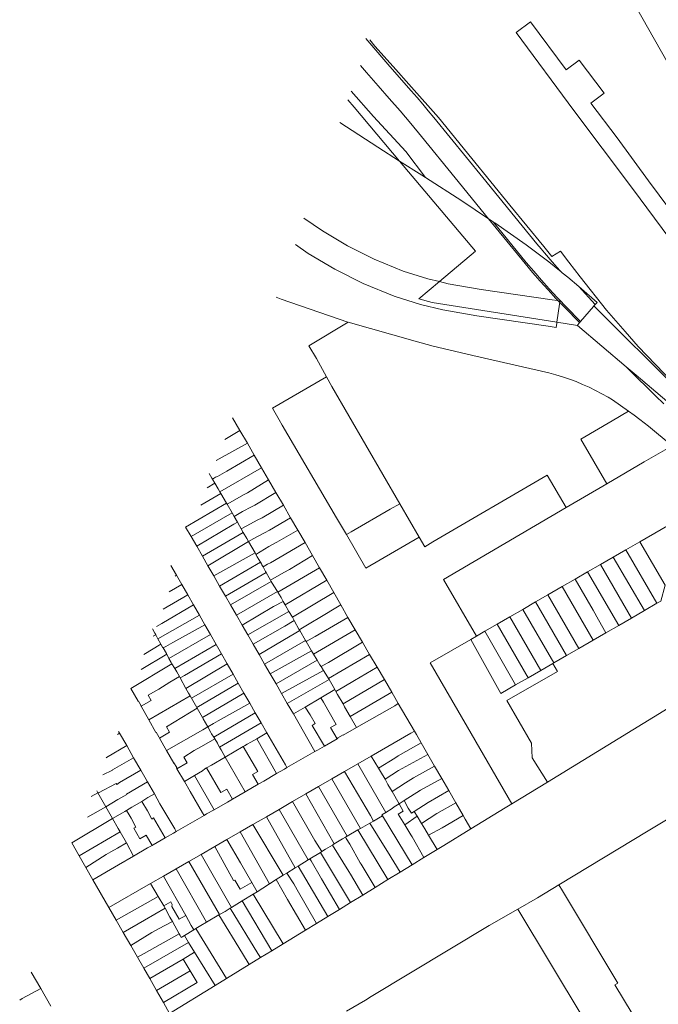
# Model space of a CAD drawing. Header units: metres. Extents: x 135785 to 137489, y 452643 to 455118.
# Tile 37 of 48: x 136302 to 136541, y 454481 to 454850. Entities that reach past the tile are written whole.
import ezdxf

# ---------------------------------------------------------------- set-up
doc = ezdxf.new("R2010")
doc.units = ezdxf.units.M
doc.layers.add('B-RO-KG-GRENS_PERCEEL-G', color=211, linetype='Continuous', lineweight=9)

msp = doc.modelspace()

# ---------------------------------------------------------------- linework, layer by layer
at = {"layer": 'B-RO-KG-GRENS_PERCEEL-G', "flags": 128}
for points in [[(136473.76, 454954.571), (136475.375, 454955.426), (136522.128, 454872.848), (136559.476, 454806.979), (136560.391, 454804.577), (136572.909, 454785.756), (136574.588, 454783.789), (136576.306, 454780.83), (136576.558, 454780.839), (136591.73, 454757.37), (136602.7, 454741.274), (136614.527, 454725.76), (136626.611, 454710.419), (136651.37, 454681.658)], [(136493.1, 454848.79), (136487.66, 454844.77)], [(136506.493, 454830.783), (136493.1, 454848.79)], [(136448.441, 454822.934), (136440.442, 454832.095), (136431.458, 454842.602)], [(136432.893, 454842.108), (136434.748, 454839.74), (136441.681, 454832.087), (136448.544, 454824.392), (136458.575, 454812.953), (136471.147, 454797.582), (136485.32, 454780.224), (136498.027, 454764.712)], [(136487.66, 454844.77), (136509.38, 454815.64), (136519.99, 454801.46), (136531.25, 454786.45)], [(136520.65, 454822.11), (136511.37, 454834.48), (136506.493, 454830.783)], [(136435.999, 454824.85), (136431.689, 454829.814), (136429.4, 454832.495)], [(136452.266, 454805.912), (136448.271, 454810.699), (136444.227, 454815.453), (136440.138, 454820.168), (136435.999, 454824.85)], [(136424.718, 454819.609), (136426.986, 454816.917), (136444.064, 454796.652)], [(136425.882, 454822.813), (136434.278, 454813.377), (136446.377, 454800.322), (136453.738, 454790.542)], [(136456.876, 454813.033), (136454.803, 454815.539), (136452.706, 454818.024), (136450.586, 454820.49), (136448.441, 454822.934)], [(136515.709, 454818.386), (136520.65, 454822.11)], [(136537.3, 454789.32), (136525.5, 454805.32), (136515.709, 454818.386)], [(136487.203, 454775.854), (136475.18, 454790.559), (136456.876, 454813.033)], [(136421.634, 454811.123), (136435.839, 454801.832)], [(136477.37, 454775.091), (136464.895, 454790.376), (136452.266, 454805.912)], [(136435.839, 454801.832), (136444.064, 454796.652)], [(136444.064, 454796.652), (136452.386, 454791.411)], [(136444.064, 454796.652), (136472.482, 454762.932), (136458.966, 454751.541)], [(136452.386, 454791.411), (136453.738, 454790.542)], [(136453.738, 454790.542), (136467.328, 454781.809)], [(136531.25, 454786.45), (136556.02, 454753.13), (136561.3, 454757.08), (136537.3, 454789.32)], [(136467.328, 454781.809), (136477.37, 454775.091)], [(136497.028, 454763.798), (136495.466, 454765.64), (136492.672, 454769.013), (136489.918, 454772.418), (136487.203, 454775.854)], [(136415.203, 454770.516), (136408.202, 454775.329)], [(136491.029, 454758.355), (136477.37, 454775.091)], [(136477.37, 454775.091), (136477.554, 454774.968)], [(136477.554, 454774.968), (136479.075, 454773.951)], [(136479.075, 454773.951), (136491.488, 454758.742)], [(136479.075, 454773.951), (136479.262, 454773.826)], [(136479.262, 454773.826), (136479.565, 454773.613)], [(136479.565, 454773.613), (136479.686, 454773.528)], [(136479.686, 454773.528), (136491.446, 454765.26)], [(136424.584, 454764.963), (136415.203, 454770.516)], [(136405.014, 454765.386), (136409.817, 454762.084)], [(136434.557, 454759.982), (136424.584, 454764.963)], [(136491.446, 454765.26), (136499.98, 454758.892)], [(136498.027, 454764.712), (136501.072, 454760.994)], [(136409.817, 454762.084), (136419.796, 454756.177)], [(136504.599, 454755.151), (136504.08, 454755.721), (136501.17, 454758.994), (136498.298, 454762.301), (136497.028, 454763.798)], [(136501.072, 454760.994), (136502.683, 454761.93)], [(136502.683, 454761.93), (136504.318, 454762.937), (136507.491, 454758.882), (136511.639, 454753.382), (136521.618, 454740.854), (136528.49, 454732.817), (136533.484, 454727.27), (136543.205, 454717.15), (136557.41, 454703.127), (136575.896, 454684.768), (136597.246, 454663.747), (136600.071, 454660.844), (136600.288, 454661.137), (136607.396, 454654.118), (136614.512, 454647.073), (136628.754, 454633.036), (136636.059, 454626.189), (136641.175, 454621.585)], [(136445.428, 454755.475), (136434.557, 454759.982)], [(136502.626, 454745.236), (136499.651, 454748.445), (136496.724, 454751.705), (136493.849, 454755.009), (136491.029, 454758.355)], [(136491.488, 454758.742), (136494.305, 454755.4), (136497.174, 454752.102), (136500.095, 454748.85), (136503.066, 454745.644)], [(136499.98, 454758.892), (136503.314, 454756.191)], [(136419.796, 454756.177), (136430.403, 454750.878)], [(136454.609, 454752.6), (136445.428, 454755.475)], [(136503.314, 454756.191), (136504.599, 454755.151)], [(136504.599, 454755.151), (136504.953, 454754.864)], [(136504.953, 454754.864), (136507.033, 454753.195)], [(136430.403, 454750.878), (136442.012, 454746.065)], [(136458.966, 454751.541), (136451.309, 454745.088), (136456.217, 454743.779), (136502.942, 454736.317)], [(136458.966, 454751.541), (136454.609, 454752.6)], [(136462.264, 454750.739), (136458.966, 454751.541)], [(136474.55, 454748.636), (136462.264, 454750.739)], [(136507.033, 454753.195), (136511.142, 454749.674)], [(136511.142, 454749.674), (136518.027, 454743.773)], [(136511.142, 454749.674), (136517.327, 454742.964)], [(136442.012, 454746.065), (136451.931, 454742.96)], [(136501.15, 454744.71), (136474.55, 454748.636)], [(136424.844, 454736.316), (136424.634, 454736.376), (136399.652, 454744.93), (136397.846, 454745.658)], [(136451.931, 454742.96), (136460.236, 454740.941)], [(136503.132, 454744.418), (136501.15, 454744.71)], [(136502.626, 454745.236), (136502.634, 454745.228)], [(136503.462, 454744.369), (136502.634, 454745.228)], [(136502.942, 454736.317), (136503.942, 454743.08)], [(136503.066, 454745.644), (136507.07, 454741.489), (136511.111, 454737.37), (136511.85, 454736.63)], [(136503.462, 454744.369), (136503.132, 454744.418)], [(136504.043, 454743.766), (136503.462, 454744.369)], [(136504.118, 454744.272), (136503.462, 454744.369)], [(136503.942, 454743.08), (136504.043, 454743.766)], [(136504.043, 454743.766), (136504.118, 454744.272)], [(136511.456, 454736.176), (136510.684, 454736.949), (136506.64, 454741.071), (136504.043, 454743.766)], [(136516.864, 454742.429), (136516.642, 454742.172)], [(136517.327, 454742.964), (136516.864, 454742.429)], [(136589.014, 454670.819), (136572.571, 454687.016), (136554.747, 454704.694), (136539.169, 454720.204), (136526.316, 454732.982), (136516.864, 454742.429)], [(136518.027, 454743.773), (136517.327, 454742.964)], [(136460.236, 454740.941), (136472.966, 454738.762)], [(136472.966, 454738.762), (136499.688, 454734.817)], [(136516.642, 454742.172), (136511.85, 454736.63)], [(136424.844, 454736.316), (136410.058, 454727.53), (136412.896, 454722.768)], [(136424.844, 454736.316), (136449.878, 454729.231), (136456.578, 454727.387), (136464.598, 454725.477), (136471.548, 454723.879), (136499.998, 454717.409), (136502.574, 454716.692), (136505.128, 454715.899), (136507.656, 454715.03), (136510.158, 454714.085), (136512.63, 454713.066), (136515.071, 454711.974), (136517.478, 454710.809), (136519.848, 454709.572), (136522.181, 454708.265), (136523.829, 454707.286), (136526.842, 454705.201), (136529.816, 454703.061)], [(136499.688, 454734.817), (136502.655, 454734.379)], [(136502.655, 454734.379), (136502.896, 454736.009)], [(136502.896, 454736.009), (136502.942, 454736.317)], [(136502.942, 454736.317), (136510.736, 454735.138)], [(136511.34, 454736.041), (136510.634, 454735.225)], [(136510.634, 454735.225), (136510.736, 454735.138)], [(136510.736, 454735.138), (136528.952, 454719.666)], [(136511.456, 454736.176), (136511.34, 454736.041)], [(136511.757, 454736.523), (136511.456, 454736.176)], [(136511.85, 454736.63), (136511.757, 454736.523)], [(136412.896, 454722.768), (136416.674, 454715.859)], [(136528.952, 454719.666), (136529.986, 454718.641), (136539.936, 454708.806), (136543.08, 454705.722)], [(136528.952, 454719.666), (136532.63, 454716.543)], [(136532.63, 454716.543), (136544.114, 454706.79)], [(136396.389, 454704.169), (136416.674, 454715.859)], [(136416.674, 454715.859), (136418.604, 454712.328)], [(136418.604, 454712.328), (136444.112, 454668.35)], [(136396.389, 454704.169), (136398.934, 454699.781)], [(136523.673, 454699.459), (136529.816, 454703.061)], [(136546.175, 454690.069), (136537.248, 454697.356), (136534.018, 454699.89), (136531.928, 454701.49), (136529.816, 454703.061)], [(136381.479, 454700.507), (136381.428, 454700.477)], [(136381.479, 454700.507), (136381.454, 454700.548)], [(136384.226, 454695.785), (136381.479, 454700.507)], [(136420.456, 454663.126), (136400.059, 454697.759), (136398.934, 454699.781)], [(136521.726, 454675.865), (136511.918, 454692.567), (136523.673, 454699.459)], [(136378.522, 454692.479), (136384.226, 454695.785)], [(136387.013, 454690.989), (136384.226, 454695.785)], [(136376.44, 454685.207), (136387.013, 454690.989)], [(136389.588, 454686.558), (136387.013, 454690.989)], [(136535.669, 454684.007), (136546.175, 454690.069)], [(136375.285, 454684.588), (136376.44, 454685.207)], [(136379.339, 454680.568), (136389.588, 454686.558)], [(136392.321, 454681.855), (136389.588, 454686.558)], [(136535.669, 454684.007), (136521.726, 454675.865)], [(136372.708, 454679.719), (136373.746, 454677.916)], [(136375.833, 454678.586), (136379.339, 454680.568)], [(136392.321, 454681.855), (136376.73, 454672.853)], [(136394.92, 454677.381), (136392.321, 454681.855)], [(136371.918, 454674.306), (136374.893, 454676.037)], [(136373.746, 454677.916), (136373.975, 454677.633)], [(136375.102, 454678.281), (136373.975, 454677.633)], [(136374.893, 454676.037), (136373.975, 454677.633)], [(136376.06, 454674.01), (136374.893, 454676.037)], [(136375.102, 454678.281), (136375.833, 454678.586)], [(136394.92, 454677.381), (136387.039, 454672.477)], [(136397.746, 454672.519), (136394.92, 454677.381)], [(136506.419, 454666.98), (136499.369, 454679.009), (136456.509, 454654.153), (136453.459, 454652.279), (136451.411, 454655.801)], [(136506.419, 454666.98), (136521.726, 454675.865)], [(136377.1, 454672.215), (136369.553, 454667.796)], [(136376.73, 454672.853), (136376.06, 454674.01)], [(136377.1, 454672.215), (136376.73, 454672.853)], [(136379.224, 454668.551), (136377.1, 454672.215)], [(136385.6, 454671.65), (136387.039, 454672.477)], [(136389.806, 454667.831), (136397.746, 454672.519)], [(136400.498, 454667.782), (136397.746, 454672.519)], [(136379.224, 454668.551), (136363.885, 454659.635)], [(136379.456, 454668.15), (136379.224, 454668.551)], [(136379.456, 454668.15), (136382.353, 454669.861)], [(136382.353, 454669.861), (136385.6, 454671.65)], [(136365.962, 454656.043), (136381.328, 454664.92)], [(136381.328, 454664.92), (136379.456, 454668.15)], [(136382.085, 454663.614), (136381.328, 454664.92)], [(136382.085, 454663.614), (136385.198, 454665.407)], [(136385.198, 454665.407), (136386.21, 454665.94)], [(136386.21, 454665.94), (136387.59, 454666.666)], [(136387.59, 454666.666), (136389.806, 454667.831)], [(136400.498, 454667.782), (136392.592, 454663.153)], [(136403.201, 454663.131), (136400.498, 454667.782)], [(136425.877, 454657.829), (136440.542, 454666.29)], [(136444.112, 454668.35), (136440.542, 454666.29)], [(136451.411, 454655.801), (136444.112, 454668.35)], [(136506.419, 454666.98), (136460.454, 454640.015), (136472.825, 454618.789)], [(136381.959, 454660.683), (136383.343, 454661.444)], [(136383.343, 454661.444), (136382.085, 454663.614)], [(136383.343, 454661.444), (136384.111, 454660.046)], [(136390.724, 454662.231), (136386.782, 454660.086)], [(136390.724, 454662.231), (136392.592, 454663.153)], [(136395.372, 454658.482), (136403.201, 454663.131)], [(136405.9, 454658.486), (136403.201, 454663.131)], [(136420.456, 454663.126), (136424.159, 454656.838)], [(136574.258, 454641.274), (136550.281, 454663.517), (136547.676, 454661.974), (136534.038, 454654.145)], [(136363.885, 454659.635), (136365.962, 454656.043)], [(136368.03, 454652.464), (136381.959, 454660.683)], [(136385.483, 454657.633), (136370.196, 454648.719)], [(136384.111, 454660.046), (136384.73, 454658.92)], [(136386.782, 454660.086), (136384.73, 454658.92)], [(136384.73, 454658.92), (136385.483, 454657.633)], [(136385.483, 454657.633), (136386.838, 454655.318)], [(136392.882, 454657.278), (136393.46, 454657.418)], [(136395.372, 454658.482), (136393.46, 454657.418)], [(136405.9, 454658.486), (136398.035, 454654.008)], [(136405.9, 454658.486), (136408.617, 454653.798)], [(136424.159, 454656.838), (136425.877, 454657.829)], [(136365.962, 454656.043), (136368.03, 454652.464)], [(136372.259, 454645.151), (136387.496, 454654.175)], [(136386.838, 454655.318), (136387.496, 454654.175)], [(136389.441, 454655.398), (136387.496, 454654.175)], [(136387.496, 454654.175), (136389.898, 454650.004)], [(136389.441, 454655.398), (136392.882, 454657.278)], [(136395.073, 454652.327), (136398.035, 454654.008)], [(136395.64, 454646.28), (136408.617, 454653.798)], [(136408.617, 454653.798), (136411.385, 454649.023)], [(136451.411, 454655.801), (136431.355, 454644.232), (136424.159, 454656.838)], [(136534.038, 454654.145), (136528.807, 454651.123)], [(136534.038, 454654.145), (136543.573, 454637.872), (136541.88, 454631.904), (136540.475, 454631.093)], [(136368.03, 454652.464), (136370.196, 454648.719)], [(136395.073, 454652.327), (136390.247, 454649.397)], [(136528.807, 454651.123), (136524.075, 454648.39)], [(136540.475, 454631.093), (136528.807, 454651.123)], [(136370.196, 454648.719), (136372.259, 454645.151)], [(136389.898, 454650.004), (136374.456, 454641.35)], [(136376.643, 454637.568), (136391.914, 454646.496)], [(136389.898, 454650.004), (136390.247, 454649.397)], [(136390.247, 454649.397), (136390.742, 454648.538)], [(136390.742, 454648.538), (136391.914, 454646.496)], [(136391.914, 454646.496), (136392.285, 454645.851)], [(136411.385, 454649.023), (136402.81, 454643.794)], [(136411.385, 454649.023), (136414.105, 454644.331)], [(136524.075, 454648.39), (136519.297, 454645.63)], [(136524.075, 454648.39), (136535.79, 454628.388)], [(136358.356, 454645.223), (136360.452, 454641.599)], [(136372.259, 454645.151), (136374.456, 454641.35)], [(136394.008, 454642.682), (136378.808, 454633.812)], [(136392.458, 454645.513), (136392.285, 454645.851)], [(136392.458, 454645.513), (136392.895, 454644.709)], [(136394.626, 454645.684), (136392.895, 454644.709)], [(136392.895, 454644.709), (136393.815, 454643.015)], [(136393.815, 454643.015), (136394.008, 454642.682)], [(136394.008, 454642.682), (136395.184, 454640.655)], [(136394.626, 454645.684), (136395.64, 454646.28)], [(136398.425, 454635.217), (136414.105, 454644.331)], [(136400.647, 454642.606), (136402.81, 454643.794)], [(136416.773, 454639.718), (136414.105, 454644.331)], [(136514.48, 454642.848), (136509.778, 454640.132)], [(136519.297, 454645.63), (136514.48, 454642.848)], [(136514.48, 454642.848), (136526.143, 454622.819)], [(136530.929, 454625.582), (136519.297, 454645.63)], [(136360.452, 454641.599), (136359.923, 454641.295)], [(136360.452, 454641.599), (136362.459, 454638.131)], [(136374.456, 454641.35), (136376.643, 454637.568)], [(136395.98, 454639.269), (136380.721, 454630.494)], [(136395.184, 454640.655), (136395.726, 454639.712)], [(136400.647, 454642.606), (136395.726, 454639.712)], [(136395.726, 454639.712), (136395.98, 454639.269)], [(136395.98, 454639.269), (136396.902, 454637.665)], [(136416.773, 454639.718), (136401.176, 454630.525)], [(136416.773, 454639.718), (136419.417, 454635.088)], [(136509.778, 454640.132), (136504.957, 454637.348)], [(136516.514, 454628.499), (136509.778, 454640.132)], [(136357.775, 454635.384), (136362.459, 454638.131)], [(136362.459, 454638.131), (136364.674, 454634.302)], [(136376.643, 454637.568), (136378.808, 454633.812)], [(136382.955, 454626.619), (136398.268, 454635.469)], [(136396.902, 454637.665), (136398.268, 454635.469)], [(136398.268, 454635.469), (136398.425, 454635.217)], [(136504.957, 454637.348), (136499.627, 454634.269)], [(136504.957, 454637.348), (136516.572, 454617.293)], [(136364.674, 454634.302), (136355.426, 454628.921)], [(136364.674, 454634.302), (136366.876, 454630.482)], [(136378.808, 454633.812), (136380.721, 454630.494)], [(136396.809, 454629.905), (136400.439, 454631.795)], [(136398.425, 454635.217), (136399.644, 454633.256)], [(136399.644, 454633.256), (136400.439, 454631.795)], [(136400.439, 454631.795), (136401.176, 454630.525)], [(136403.874, 454625.878), (136419.417, 454635.088)], [(136419.417, 454635.088), (136422.045, 454630.485)], [(136494.996, 454631.594), (136490.169, 454628.806)], [(136499.627, 454634.269), (136494.996, 454631.594)], [(136494.996, 454631.594), (136506.601, 454611.537)], [(136511.217, 454614.202), (136499.627, 454634.269)], [(136354.964, 454623.59), (136366.876, 454630.482)], [(136366.876, 454630.482), (136369.038, 454626.703)], [(136380.721, 454630.494), (136382.955, 454626.619)], [(136396.809, 454629.905), (136385.063, 454622.962)], [(136387.192, 454619.268), (136402.61, 454628.056)], [(136401.176, 454630.525), (136402.61, 454628.056)], [(136402.61, 454628.056), (136403.874, 454625.878)], [(136422.045, 454630.485), (136413.527, 454625.381)], [(136422.045, 454630.485), (136424.703, 454625.828)], [(136490.169, 454628.806), (136485.384, 454626.043)], [(136501.821, 454608.777), (136490.169, 454628.806)], [(136516.514, 454628.499), (136518.586, 454624.888)], [(136530.929, 454625.582), (136535.79, 454628.388)], [(136535.79, 454628.388), (136540.475, 454631.093)], [(136369.038, 454626.703), (136353.506, 454617.833)], [(136369.038, 454626.703), (136371.128, 454623.051)], [(136382.955, 454626.619), (136385.063, 454622.962)], [(136401.069, 454622.519), (136404.611, 454624.609)], [(136403.874, 454625.878), (136404.611, 454624.609)], [(136406.489, 454621.215), (136404.611, 454624.609)], [(136411.395, 454624.126), (136413.527, 454625.381)], [(136412.36, 454618.67), (136424.703, 454625.828)], [(136427.459, 454621.114), (136424.703, 454625.828)], [(136485.384, 454626.043), (136480.649, 454623.308)], [(136485.384, 454626.043), (136496.942, 454605.961)], [(136521.323, 454620.036), (136518.586, 454624.888)], [(136526.143, 454622.819), (136530.929, 454625.582)], [(136352.331, 454619.938), (136351.428, 454621.518)], [(136352.948, 454622.402), (136354.964, 454623.59)], [(136359.04, 454616.466), (136371.128, 454623.051)], [(136371.128, 454623.051), (136373.207, 454619.417)], [(136385.063, 454622.962), (136387.192, 454619.268)], [(136401.069, 454622.519), (136389.22, 454615.739)], [(136403.062, 454618.743), (136406.68, 454620.87)], [(136411.395, 454624.126), (136406.489, 454621.215)], [(136406.68, 454620.87), (136406.489, 454621.215)], [(136406.68, 454620.87), (136408.845, 454617.113)], [(136427.459, 454621.114), (136411.842, 454612.03)], [(136430.168, 454616.482), (136427.459, 454621.114)], [(136475.955, 454620.596), (136472.825, 454618.789)], [(136480.649, 454623.308), (136475.955, 454620.596)], [(136475.955, 454620.596), (136487.489, 454600.503)], [(136492.233, 454603.242), (136480.649, 454623.308)], [(136521.323, 454620.036), (136526.143, 454622.819)], [(136352.678, 454619.316), (136351.731, 454618.752)], [(136352.331, 454619.938), (136352.678, 454619.316)], [(136352.678, 454619.316), (136353.506, 454617.833)], [(136353.506, 454617.833), (136354.66, 454615.766)], [(136373.207, 454619.417), (136357.655, 454610.462)], [(136373.207, 454619.417), (136375.356, 454615.655)], [(136387.192, 454619.268), (136389.22, 454615.739)], [(136403.062, 454618.743), (136391.411, 454611.923)], [(136393.475, 454608.327), (136408.845, 454617.113)], [(136408.845, 454617.113), (136409.041, 454616.773)], [(136409.041, 454616.773), (136412.36, 454618.67)], [(136486.155, 454556.005), (136469.521, 454584.75), (136455.537, 454608.807), (136470.716, 454617.57)], [(136472.825, 454618.789), (136470.716, 454617.57)], [(136470.716, 454617.57), (136481.985, 454597.326), (136487.489, 454600.503)], [(136511.217, 454614.202), (136516.572, 454617.293)], [(136516.572, 454617.293), (136521.323, 454620.036)], [(136348.204, 454611.916), (136354.66, 454615.766)], [(136354.66, 454615.766), (136355.266, 454614.68)], [(136355.429, 454614.408), (136355.266, 454614.68)], [(136356.42, 454614.97), (136355.429, 454614.408)], [(136356.68, 454612.32), (136355.429, 454614.408)], [(136359.04, 454616.466), (136356.42, 454614.97)], [(136375.356, 454615.655), (136359.825, 454606.738)], [(136375.356, 454615.655), (136377.366, 454612.122)], [(136389.22, 454615.739), (136391.411, 454611.923)], [(136411.065, 454613.345), (136395.564, 454604.689)], [(136409.041, 454616.773), (136411.065, 454613.345)], [(136411.065, 454613.345), (136411.842, 454612.03)], [(136417.365, 454608.908), (136430.168, 454616.482)], [(136432.835, 454611.923), (136430.168, 454616.482)], [(136506.601, 454611.537), (136511.217, 454614.202)], [(136347.216, 454606.327), (136356.804, 454612.033)], [(136356.804, 454612.033), (136356.68, 454612.32)], [(136357.655, 454610.462), (136356.804, 454612.033)], [(136358.49, 454608.87), (136357.655, 454610.462)], [(136363.416, 454603.996), (136377.366, 454612.122)], [(136377.366, 454612.122), (136379.471, 454608.423)], [(136391.411, 454611.923), (136393.475, 454608.327)], [(136397.75, 454600.881), (136413.158, 454609.8)], [(136411.842, 454612.03), (136413.158, 454609.8)], [(136413.158, 454609.8), (136414.227, 454607.99)], [(136432.835, 454611.923), (136417.437, 454602.906)], [(136435.636, 454607.135), (136432.835, 454611.923)], [(136501.821, 454608.777), (136506.601, 454611.537)], [(136343.414, 454599.237), (136358.773, 454608.419)], [(136358.773, 454608.419), (136358.49, 454608.87)], [(136359.825, 454606.738), (136358.773, 454608.419)], [(136360.625, 454605.46), (136359.825, 454606.738)], [(136364.032, 454599.228), (136379.471, 454608.423)], [(136379.471, 454608.423), (136381.654, 454604.585)], [(136393.475, 454608.327), (136395.564, 454604.689)], [(136415.564, 454605.959), (136399.796, 454597.342)], [(136414.227, 454607.99), (136414.623, 454607.388)], [(136416.9, 454608.653), (136414.623, 454607.388)], [(136414.623, 454607.388), (136415.564, 454605.959)], [(136415.564, 454605.959), (136416.454, 454604.608)], [(136416.9, 454608.653), (136417.365, 454608.908)], [(136427.187, 454602.145), (136435.636, 454607.135)], [(136438.34, 454602.514), (136435.636, 454607.135)], [(136501.422, 454608.547), (136503.195, 454605.537), (136484.214, 454594.678), (136493.495, 454578.673), (136493.76, 454573.285), (136499.443, 454564.139)], [(136492.233, 454603.242), (136496.942, 454605.961)], [(136496.942, 454605.961), (136501.422, 454608.547)], [(136501.422, 454608.547), (136501.821, 454608.777)], [(136357.921, 454601.529), (136361.644, 454603.656)], [(136361.644, 454603.656), (136360.625, 454605.46)], [(136361.89, 454603.22), (136361.644, 454603.656)], [(136361.89, 454603.22), (136363.416, 454603.996)], [(136364.032, 454599.228), (136361.89, 454603.22)], [(136381.654, 454604.585), (136366.095, 454595.531)], [(136381.654, 454604.585), (136383.619, 454601.133)], [(136395.564, 454604.689), (136397.75, 454600.881)], [(136401.982, 454593.569), (136417.606, 454602.615)], [(136416.454, 454604.608), (136417.437, 454602.906)], [(136417.437, 454602.906), (136417.606, 454602.615)], [(136417.606, 454602.615), (136419.117, 454599.999)], [(136438.34, 454602.514), (136422.86, 454593.429)], [(136423.112, 454599.836), (136427.187, 454602.145)], [(136438.34, 454602.514), (136441.106, 454597.768)], [(136487.489, 454600.503), (136492.233, 454603.242)], [(136499.443, 454564.139), (136557.949, 454599.999), (136564.161, 454603.743)], [(136343.414, 454599.237), (136346.166, 454594.453), (136346.251, 454594.467), (136347.279, 454592.673), (136347.174, 454592.619), (136347.231, 454592.518)], [(136353.905, 454598.998), (136349.914, 454596.654), (136350.951, 454594.746), (136347.231, 454592.518)], [(136353.905, 454598.998), (136357.921, 454601.529)], [(136364.964, 454597.49), (136364.032, 454599.228)], [(136383.619, 454601.133), (136368.117, 454592.03)], [(136385.76, 454597.414), (136383.619, 454601.133)], [(136399.796, 454597.342), (136397.75, 454600.881)], [(136414.496, 454595.752), (136419.757, 454598.804)], [(136419.117, 454599.999), (136419.757, 454598.804)], [(136419.757, 454598.804), (136420.161, 454598.1)], [(136420.161, 454598.1), (136423.112, 454599.836)], [(136365.569, 454596.443), (136350.118, 454587.443)], [(136365.569, 454596.443), (136364.964, 454597.49)], [(136366.095, 454595.531), (136365.569, 454596.443)], [(136368.117, 454592.03), (136366.095, 454595.531)], [(136385.76, 454597.414), (136370.277, 454588.289)], [(136385.76, 454597.414), (136387.906, 454593.703)], [(136401.982, 454593.569), (136399.796, 454597.342)], [(136414.496, 454595.752), (136408.616, 454592.261)], [(136415.582, 454594.034), (136414.496, 454595.752)], [(136420.161, 454598.1), (136420.83, 454596.936)], [(136422.86, 454593.429), (136420.83, 454596.936)], [(136425.525, 454588.722), (136441.106, 454597.768)], [(136441.106, 454597.768), (136442.868, 454594.733)], [(136443.529, 454593.597), (136442.868, 454594.733)], [(136347.231, 454592.518), (136350.118, 454587.443)], [(136368.264, 454591.775), (136356.717, 454584.847), (136357.855, 454582.863), (136354.101, 454580.559)], [(136368.264, 454591.775), (136368.117, 454592.03)], [(136370.277, 454588.289), (136368.264, 454591.775)], [(136387.906, 454593.703), (136376.067, 454587.057)], [(136387.906, 454593.703), (136389.996, 454590.091)], [(136404.243, 454589.665), (136401.982, 454593.569)], [(136408.616, 454592.261), (136404.243, 454589.665)], [(136408.616, 454592.261), (136410.595, 454589.303)], [(136420.625, 454580.396), (136418.223, 454584.59), (136420.257, 454585.73), (136415.582, 454594.034)], [(136423.464, 454592.385), (136422.86, 454593.429)], [(136423.464, 454592.385), (136425.525, 454588.722)], [(136442.313, 454592.752), (136427.863, 454584.566)], [(136442.313, 454592.752), (136443.529, 454593.597)], [(136449.586, 454583.191), (136443.529, 454593.597)], [(136350.118, 454587.443), (136352.781, 454582.762), (136352.886, 454582.801), (136353.908, 454581.119), (136353.808, 454581.069), (136354.101, 454580.559)], [(136370.508, 454587.89), (136370.277, 454588.289)], [(136372.163, 454584.876), (136370.508, 454587.89)], [(136389.996, 454590.091), (136374.399, 454580.978)], [(136389.996, 454590.091), (136392.163, 454586.346)], [(136411.77, 454576.534), (136404.243, 454589.665)], [(136412.476, 454586.048), (136410.595, 454589.303)], [(136425.525, 454588.722), (136427.863, 454584.566)], [(136356.761, 454575.933), (136370.293, 454583.729)], [(136370.293, 454583.729), (136372.163, 454584.876)], [(136372.163, 454584.876), (136374.3, 454586.098)], [(136373.299, 454582.727), (136372.163, 454584.876)], [(136374.3, 454586.098), (136376.067, 454587.057)], [(136392.163, 454586.346), (136376.584, 454577.207)], [(136392.163, 454586.346), (136394.324, 454582.61)], [(136415.866, 454577.642), (136411.292, 454585.368), (136412.476, 454586.048)], [(136427.863, 454584.566), (136422.943, 454581.73), (136422.889, 454581.835), (136420.934, 454580.705), (136420.969, 454580.595), (136420.625, 454580.396)], [(136339.151, 454582.443), (136338.379, 454582.007)], [(136338.776, 454583.099), (136339.151, 454582.443)], [(136339.151, 454582.443), (136341.81, 454577.795)], [(136356.761, 454575.933), (136354.101, 454580.559)], [(136368.971, 454576.977), (136374.832, 454580.286)], [(136373.299, 454582.727), (136373.61, 454582.237)], [(136374.399, 454580.978), (136373.61, 454582.237)], [(136374.832, 454580.286), (136374.399, 454580.978)], [(136374.832, 454580.286), (136375.786, 454578.661)], [(136388.305, 454579.107), (136390.515, 454580.379)], [(136390.515, 454580.379), (136394.324, 454582.61)], [(136390.515, 454580.379), (136397.974, 454567.311)], [(136394.324, 454582.61), (136401.259, 454570.623)], [(136420.625, 454580.396), (136415.866, 454577.642)], [(136433.428, 454573.89), (136448.291, 454582.451)], [(136449.586, 454583.191), (136448.291, 454582.451)], [(136449.586, 454583.191), (136450.321, 454581.922)], [(136450.321, 454581.922), (136452.085, 454578.876)], [(136341.81, 454577.795), (136334.219, 454573.327), (136334.116, 454573.254)], [(136341.81, 454577.795), (136344.412, 454573.247)], [(136367.146, 454575.967), (136368.252, 454576.573)], [(136368.252, 454576.573), (136368.971, 454576.977)], [(136375.786, 454578.661), (136375.92, 454578.317)], [(136375.92, 454578.317), (136376.584, 454577.207)], [(136376.584, 454577.207), (136377.162, 454576.24)], [(136378.734, 454573.518), (136385.489, 454577.501)], [(136385.489, 454577.501), (136385.956, 454577.776)], [(136391.103, 454563.356), (136388.976, 454567.015), (136390.935, 454568.129), (136385.489, 454577.501)], [(136385.956, 454577.776), (136386.993, 454578.354)], [(136386.993, 454578.354), (136388.305, 454579.107)], [(136411.77, 454576.534), (136412.31, 454575.591)], [(136415.866, 454577.642), (136413.34, 454576.083)], [(136436.159, 454569.39), (136442.264, 454573.045), (136443.511, 454573.983), (136452.085, 454578.876)], [(136452.085, 454578.876), (136454.598, 454574.535)], [(136332.876, 454566.864), (136336.442, 454568.646), (136336.442, 454568.697), (136344.412, 454573.247)], [(136344.412, 454573.247), (136347.061, 454568.63)], [(136356.761, 454575.933), (136359.434, 454571.283), (136359.529, 454571.327), (136360.55, 454569.58), (136360.435, 454569.507), (136360.643, 454569.148)], [(136367.146, 454575.967), (136363.267, 454573.473), (136364.481, 454571.412), (136360.643, 454569.148)], [(136373.591, 454570.486), (136378.734, 454573.518)], [(136378.734, 454573.518), (136377.162, 454576.24)], [(136386.233, 454560.537), (136378.734, 454573.518)], [(136401.867, 454569.571), (136412.31, 454575.591)], [(136412.31, 454575.591), (136413.34, 454576.083)], [(136433.428, 454573.89), (136428.422, 454571.002)], [(136436.159, 454569.39), (136433.428, 454573.89)], [(136454.598, 454574.535), (136443.655, 454568.44)], [(136454.598, 454574.535), (136457.172, 454570.089)], [(136582.655, 454573.261), (136537.139, 454545.863), (136503.709, 454525.663)], [(136363.444, 454564.31), (136360.643, 454569.148)], [(136370.238, 454568.391), (136371.119, 454569.057)], [(136371.76, 454569.428), (136371.119, 454569.057)], [(136373.591, 454570.486), (136371.76, 454569.428)], [(136371.76, 454569.428), (136377.101, 454560.229), (136379.389, 454561.494), (136381.425, 454557.753)], [(136400.914, 454569.02), (136397.974, 454567.311)], [(136400.914, 454569.02), (136401.867, 454569.571)], [(136401.259, 454570.623), (136401.867, 454569.571)], [(136423.442, 454568.12), (136428.422, 454571.002)], [(136438.854, 454552.806), (136428.422, 454571.002)], [(136436.906, 454568.159), (136436.159, 454569.39)], [(136449.301, 454565.802), (136457.172, 454570.089)], [(136457.172, 454570.089), (136459.818, 454565.517)], [(136347.061, 454568.63), (136339.123, 454564.041), (136339.148, 454563.939), (136338.105, 454563.306), (136337.881, 454563.607)], [(136347.061, 454568.63), (136349.62, 454564.18)], [(136367.216, 454566.567), (136363.444, 454564.31)], [(136367.216, 454566.567), (136370.238, 454568.391)], [(136374.541, 454553.8), (136367.216, 454566.567)], [(136397.974, 454567.311), (136393.193, 454564.532)], [(136413.691, 454562.477), (136418.714, 454565.384)], [(136418.714, 454565.384), (136423.442, 454568.12)], [(136429.399, 454546.756), (136418.714, 454565.384)], [(136423.442, 454568.12), (136433.109, 454551.687)], [(136436.906, 454568.159), (136438.646, 454565.188)], [(136438.646, 454565.188), (136443.655, 454568.44)], [(136445.765, 454557.203), (136451.937, 454561.08), (136459.818, 454565.517)], [(136446.228, 454563.848), (136449.301, 454565.802)], [(136459.818, 454565.517), (136462.46, 454560.954)], [(136331.066, 454560.143), (136331.181, 454560.204), (136331.24, 454560.1), (136337.881, 454563.607)], [(136349.62, 454564.18), (136341.804, 454559.562), (136341.889, 454559.557)], [(136349.62, 454564.18), (136352.202, 454559.691)], [(136370.193, 454552.667), (136365.615, 454560.618), (136363.444, 454564.31)], [(136391.103, 454563.356), (136386.233, 454560.537)], [(136391.103, 454563.356), (136393.193, 454564.532)], [(136408.923, 454559.718), (136413.691, 454562.477)], [(136424.445, 454543.913), (136413.691, 454562.477)], [(136438.646, 454565.188), (136439.661, 454563.22)], [(136439.661, 454563.22), (136441.21, 454560.658)], [(136441.21, 454560.658), (136446.228, 454563.848)], [(136486.155, 454556.005), (136499.443, 454564.139)], [(136331.066, 454560.143), (136328.483, 454558.78)], [(136331.066, 454560.143), (136330.681, 454560.822)], [(136334.027, 454554.925), (136331.066, 454560.143)], [(136338.45, 454557.66), (136341.889, 454559.557)], [(136349.795, 454558.319), (136347.541, 454556.932)], [(136349.795, 454558.319), (136352.202, 454559.691)], [(136359.847, 454546.583), (136354.283, 454556.013), (136352.202, 454559.691)], [(136386.233, 454560.537), (136381.425, 454557.753)], [(136408.923, 454559.718), (136403.985, 454556.86)], [(136408.923, 454559.718), (136419.6, 454540.997)], [(136443.835, 454555.991), (136441.21, 454560.658)], [(136462.46, 454560.954), (136454.77, 454556.5), (136449.518, 454553.135)], [(136462.46, 454560.954), (136465.143, 454556.32)], [(136327.103, 454550.977), (136334.027, 454554.925)], [(136338.45, 454557.66), (136334.027, 454554.925)], [(136336.538, 454550.499), (136334.027, 454554.925)], [(136343.707, 454554.696), (136341.729, 454553.549)], [(136343.707, 454554.696), (136347.541, 454556.932)], [(136347.541, 454556.932), (136349.609, 454553.34)], [(136379.537, 454556.644), (136374.541, 454553.8)], [(136379.537, 454556.644), (136381.425, 454557.753)], [(136398.899, 454553.925), (136403.985, 454556.86)], [(136412.296, 454542.324), (136403.985, 454556.86)], [(136441.25, 454554.271), (136438.854, 454552.806)], [(136441.25, 454554.271), (136442.026, 454554.854)], [(136442.026, 454554.854), (136443.835, 454555.991)], [(136443.835, 454555.991), (136445.765, 454557.203)], [(136445.444, 454553.28), (136443.835, 454555.991)], [(136447.312, 454554.407), (136445.765, 454557.203)], [(136449.518, 454553.135), (136448.484, 454552.473), (136447.312, 454554.407)], [(136465.143, 454556.32), (136457.96, 454552.376), (136452.315, 454548.586)], [(136465.143, 454556.32), (136467.868, 454551.614)], [(136483.589, 454554.547), (136470.738, 454546.655)], [(136486.155, 454556.005), (136483.589, 454554.547)], [(136321.268, 454541.371), (136336.538, 454550.499)], [(136336.538, 454550.499), (136340.214, 454552.696)], [(136338.655, 454546.768), (136336.538, 454550.499)], [(136341.108, 454553.189), (136340.214, 454552.696)], [(136341.729, 454553.549), (136341.108, 454553.189)], [(136342.725, 454551.943), (136341.729, 454553.549)], [(136343.464, 454550.659), (136342.725, 454551.943)], [(136343.464, 454550.659), (136345.296, 454547.307)], [(136349.609, 454553.34), (136351.179, 454550.317), (136351.891, 454550.773), (136356.207, 454543.225)], [(136360.31, 454545.583), (136370.778, 454551.652)], [(136370.778, 454551.652), (136370.193, 454552.667)], [(136370.778, 454551.652), (136371.73, 454552.2)], [(136374.541, 454553.8), (136371.73, 454552.2)], [(136389.087, 454548.26), (136394.149, 454551.183)], [(136394.149, 454551.183), (136398.899, 454553.925)], [(136404.986, 454532.072), (136394.149, 454551.183)], [(136398.899, 454553.925), (136409.739, 454534.979)], [(136433.109, 454551.687), (136434.27, 454549.551)], [(136434.27, 454549.551), (136436.138, 454550.681)], [(136436.138, 454550.681), (136437.696, 454551.501)], [(136438.854, 454552.806), (136437.432, 454551.939), (136437.696, 454551.501)], [(136437.696, 454551.501), (136448.746, 454533.154)], [(136445.444, 454553.28), (136443.537, 454552.13)], [(136445.952, 454548.194), (136443.537, 454552.13)], [(136445.952, 454548.194), (136450.629, 454551.328)], [(136449.518, 454553.135), (136450.629, 454551.328)], [(136450.629, 454551.328), (136452.315, 454548.586)], [(136467.868, 454551.614), (136459.953, 454547.009)], [(136467.868, 454551.614), (136468.662, 454550.242)], [(136344.535, 454546.87), (136345.296, 454547.307)], [(136344.535, 454546.87), (136346.79, 454542.906), (136349.13, 454544.248), (136351.324, 454540.428)], [(136384.279, 454545.485), (136389.087, 454548.26)], [(136399.626, 454530.598), (136389.087, 454548.26)], [(136429.399, 454546.756), (136432.954, 454548.796)], [(136432.954, 454548.796), (136434.27, 454549.551)], [(136438.664, 454539.577), (136432.954, 454548.796)], [(136448.288, 454544.385), (136445.952, 454548.194)], [(136452.315, 454548.586), (136453.539, 454546.594)], [(136459.953, 454547.009), (136454.922, 454544.24)], [(136468.662, 454550.242), (136470.738, 454546.655)], [(136339.381, 454545.507), (136323.986, 454536.582)], [(136339.381, 454545.507), (136338.655, 454546.768)], [(136341.775, 454541.349), (136339.381, 454545.507)], [(136356.207, 454543.225), (136351.672, 454540.623)], [(136359.323, 454545.012), (136356.207, 454543.225)], [(136359.323, 454545.012), (136360.31, 454545.583)], [(136360.31, 454545.583), (136359.847, 454546.583)], [(136384.279, 454545.485), (136379.382, 454542.659)], [(136384.279, 454545.485), (136395.253, 454526.105)], [(136422.68, 454542.867), (136423.778, 454543.518)], [(136423.778, 454543.518), (136424.445, 454543.913)], [(136424.085, 454543.003), (136423.778, 454543.518)], [(136424.445, 454543.913), (136428.448, 454546.21)], [(136428.448, 454546.21), (136429.399, 454546.756)], [(136439.698, 454527.615), (136428.448, 454546.21)], [(136448.722, 454543.646), (136448.288, 454544.385)], [(136453.18, 454535.868), (136448.722, 454543.646)], [(136454.922, 454544.24), (136453.539, 454546.594)], [(136454.922, 454544.24), (136458.15, 454538.911)], [(136470.738, 454546.655), (136460.575, 454540.414)], [(136321.268, 454541.371), (136323.986, 454536.582)], [(136335.909, 454538.043), (136338.39, 454539.42)], [(136338.39, 454539.42), (136341.775, 454541.349)], [(136341.775, 454541.349), (136344.402, 454536.443)], [(136349.653, 454539.49), (136344.402, 454536.443)], [(136349.653, 454539.49), (136351.324, 454540.428)], [(136351.324, 454540.428), (136351.672, 454540.623)], [(136369.69, 454537.083), (136374.781, 454540.011)], [(136374.781, 454540.011), (136379.382, 454542.659)], [(136374.781, 454540.011), (136381.882, 454527.262), (136382.365, 454527.439), (136384.383, 454523.999)], [(136384.449, 454533.889), (136379.382, 454542.659)], [(136414.919, 454538.148), (136412.296, 454542.324)], [(136416.343, 454539.02), (136418.901, 454540.573)], [(136418.901, 454540.573), (136419.6, 454540.997)], [(136418.901, 454540.573), (136425.005, 454530.639)], [(136419.6, 454540.997), (136422.68, 454542.867)], [(136425.352, 454540.872), (136424.085, 454543.003)], [(136425.352, 454540.872), (136429.299, 454533.925)], [(136439.543, 454538.098), (136438.664, 454539.577)], [(136460.575, 454540.414), (136458.15, 454538.911)], [(136323.986, 454536.582), (136326.487, 454532.178)], [(136334.077, 454537.033), (136326.487, 454532.178)], [(136329.108, 454527.56), (136338.717, 454533.126), (136344.402, 454536.443)], [(136334.077, 454537.033), (136335.909, 454538.043)], [(136365.034, 454534.404), (136369.69, 454537.083)], [(136381.076, 454517.201), (136369.69, 454537.083)], [(136410.396, 454535.381), (136414.374, 454537.815)], [(136414.374, 454537.815), (136414.919, 454538.148)], [(136425.646, 454519.013), (136414.374, 454537.815)], [(136416.343, 454539.02), (136414.919, 454538.148)], [(136444.249, 454530.401), (136439.543, 454538.098)], [(136453.18, 454535.868), (136448.746, 454533.154)], [(136453.18, 454535.868), (136458.15, 454538.911)], [(136326.487, 454532.178), (136329.108, 454527.56)], [(136360.348, 454531.708), (136365.034, 454534.404)], [(136365.034, 454534.404), (136376.611, 454514.569)], [(136384.449, 454533.889), (136388.667, 454526.515)], [(136401.767, 454530.102), (136404.986, 454532.072)], [(136404.986, 454532.072), (136406.034, 454532.712)], [(136406.034, 454532.712), (136409.739, 454534.979)], [(136417.221, 454513.855), (136406.034, 454532.712)], [(136409.739, 454534.979), (136410.396, 454535.381)], [(136410.396, 454535.381), (136410.946, 454534.614)], [(136414.769, 454527.878), (136410.946, 454534.614)], [(136429.299, 454533.925), (136429.593, 454533.448)], [(136434.863, 454524.655), (136429.593, 454533.448)], [(136448.746, 454533.154), (136444.249, 454530.401)], [(136350.749, 454526.187), (136355.557, 454528.953)], [(136355.557, 454528.953), (136360.348, 454531.708)], [(136355.557, 454528.953), (136363.919, 454514.199)], [(136371.763, 454511.682), (136360.348, 454531.708)], [(136397.783, 454527.659), (136400.387, 454529.258)], [(136400.387, 454529.258), (136399.626, 454530.598)], [(136400.387, 454529.258), (136401.767, 454530.102)], [(136404.428, 454526.046), (136401.767, 454530.102)], [(136425.623, 454529.635), (136425.005, 454530.639)], [(136425.623, 454529.635), (136430.249, 454521.831)], [(136444.249, 454530.401), (136439.698, 454527.615)], [(136335.112, 454517.236), (136329.108, 454527.56)], [(136335.112, 454517.236), (136350.749, 454526.187)], [(136353.641, 454521.343), (136350.749, 454526.187)], [(136388.667, 454526.515), (136384.383, 454523.999)], [(136390.637, 454523.071), (136388.667, 454526.515)], [(136395.253, 454526.105), (136392.81, 454524.406), (136390.637, 454523.071)], [(136395.253, 454526.105), (136397.783, 454527.659)], [(136402.103, 454520.246), (136397.783, 454527.659)], [(136404.428, 454526.046), (136405.679, 454523.844)], [(136414.769, 454527.878), (136421.533, 454516.495)], [(136439.698, 454527.615), (136434.863, 454524.655)], [(136503.709, 454525.663), (136495.752, 454520.855)], [(136503.709, 454525.663), (136505.024, 454523.478)], [(136353.641, 454521.343), (136337.905, 454512.389)], [(136355.716, 454517.866), (136353.641, 454521.343)], [(136389.252, 454522.22), (136385.12, 454519.683)], [(136390.637, 454523.071), (136389.252, 454522.22)], [(136389.252, 454522.22), (136400.478, 454503.615)], [(136412.911, 454511.217), (136405.679, 454523.844)], [(136430.249, 454521.831), (136425.646, 454519.013)], [(136434.863, 454524.655), (136430.249, 454521.831)], [(136505.024, 454523.478), (136525.828, 454488.916)], [(136355.716, 454517.866), (136358.32, 454519.37), (136358.88, 454518.291), (136358.669, 454517.546), (136361.483, 454512.775), (136363.919, 454514.199)], [(136356.239, 454516.891), (136355.716, 454517.866)], [(136385.12, 454519.683), (136381.076, 454517.201)], [(136396.214, 454501.009), (136385.12, 454519.683)], [(136408.761, 454508.676), (136402.103, 454520.246)], [(136425.646, 454519.013), (136421.533, 454516.495)], [(136495.752, 454520.855), (136488.327, 454516.587)], [(136337.905, 454512.389), (136335.112, 454517.236)], [(136348.534, 454512.464), (136356.239, 454516.891)], [(136356.239, 454516.891), (136358.027, 454513.63)], [(136358.956, 454511.945), (136358.027, 454513.63)], [(136363.919, 454514.199), (136366.018, 454510.496)], [(136371.763, 454511.682), (136376.339, 454514.407)], [(136376.339, 454514.407), (136376.611, 454514.569)], [(136376.339, 454514.407), (136385.152, 454500), (136387.754, 454495.839)], [(136376.611, 454514.569), (136378.673, 454515.725)], [(136380.597, 454516.906), (136378.673, 454515.725)], [(136381.076, 454517.201), (136380.597, 454516.906)], [(136380.597, 454516.906), (136390.966, 454500), (136391.99, 454498.428)], [(136417.221, 454513.855), (136412.911, 454511.217)], [(136421.533, 454516.495), (136417.221, 454513.855)], [(136488.327, 454516.587), (136477.616, 454510.43)], [(136488.327, 454516.587), (136536.948, 454435.812), (136503.431, 454373.724)], [(136340.53, 454507.834), (136337.905, 454512.389)], [(136348.534, 454512.464), (136340.53, 454507.834)], [(136358.956, 454511.945), (136353.749, 454509.165)], [(136361.53, 454507.28), (136358.956, 454511.945)], [(136366.018, 454510.496), (136366.646, 454509.427)], [(136367.773, 454509.305), (136369.638, 454510.416)], [(136369.638, 454510.416), (136371.763, 454511.682)], [(136412.911, 454511.217), (136408.761, 454508.676)], [(136433.444, 454483.835), (136477.616, 454510.43)], [(136343.321, 454502.99), (136340.53, 454507.834)], [(136351.226, 454507.793), (136343.321, 454502.99)], [(136361.53, 454507.28), (136348.416, 454500), (136345.874, 454498.56)], [(136351.226, 454507.793), (136353.749, 454509.165)], [(136361.862, 454506.678), (136361.53, 454507.28)], [(136363.431, 454506.719), (136362.233, 454506.006), (136361.862, 454506.678)], [(136363.431, 454506.719), (136366.981, 454508.833)], [(136365.032, 454504.098), (136363.431, 454506.719)], [(136366.646, 454509.427), (136366.981, 454508.833)], [(136366.981, 454508.833), (136367.773, 454509.305)], [(136367.773, 454509.305), (136373.47, 454500), (136379.178, 454490.598)], [(136408.761, 454508.676), (136400.478, 454503.615)], [(136343.321, 454502.99), (136345.874, 454498.56)], [(136348.182, 454494.524), (136365.032, 454504.098)], [(136367.272, 454500.433), (136365.032, 454504.098)], [(136400.478, 454503.615), (136396.214, 454501.009)], [(136362.931, 454497.892), (136367.272, 454500.433)], [(136374.913, 454487.981), (136367.272, 454500.433)], [(136391.99, 454498.428), (136396.214, 454501.009)], [(136348.182, 454494.524), (136345.874, 454498.56)], [(136350.438, 454490.58), (136362.931, 454497.892)], [(136365.542, 454493.487), (136362.931, 454497.892)], [(136379.178, 454490.598), (136387.754, 454495.839)], [(136387.754, 454495.839), (136391.99, 454498.428)], [(136306.038, 454493.006), (136309.598, 454486.869)], [(136348.182, 454494.524), (136350.438, 454490.58)], [(136365.542, 454493.487), (136353.023, 454486.059)], [(136355.585, 454481.579), (136368.162, 454489.068), (136365.542, 454493.487)], [(136350.438, 454490.58), (136353.023, 454486.059)], [(136357.896, 454477.538), (136374.913, 454487.981)], [(136374.913, 454487.981), (136379.178, 454490.598)], [(136524.74, 454488.261), (136525.828, 454488.916)], [(136524.74, 454488.261), (136538.061, 454466.132)], [(136302.698, 454483.097), (136309.598, 454486.869)], [(136309.598, 454486.869), (136313.396, 454480.301)], [(136353.023, 454486.059), (136355.585, 454481.579)], [(136302.698, 454483.097), (136301.729, 454482.537)], [(136355.585, 454481.579), (136357.896, 454477.538)], [(136431.31, 454482.528), (136424.152, 454478.312)], [(136431.31, 454482.528), (136433.444, 454483.835)]]:
    msp.add_lwpolyline(points, dxfattribs=at)

doc.saveas('drawing.dxf')
